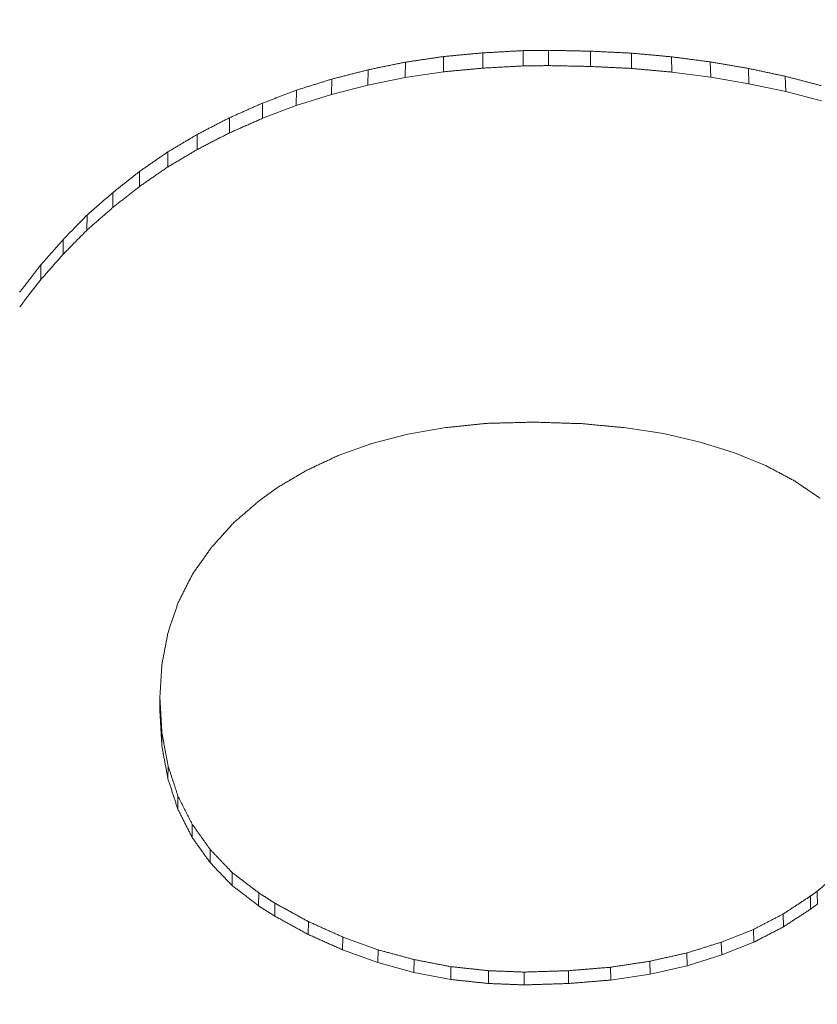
# Model space of a CAD drawing. Header units: millimetres. Extents: x 504 to 605, y 222 to 305.
# Tile 33 of 70: x 552.902 to 553.574, y 263.706 to 264.535. Entities that reach past the tile are written whole.
import ezdxf

# ---------------------------------------------------------------- set-up
doc = ezdxf.new("R2010")
doc.units = ezdxf.units.MM
doc.header["$LTSCALE"] = 0.03
doc.layers.get('0').update_dxf_attribs({"lineweight": 15})
doc.layers.add('1', color=7, linetype='Continuous', true_color=0xffffff)
doc.styles.get("Standard").update_dxf_attribs({"font": 'simsun.ttc', "width": 0.85})
doc.dimstyles.new('ISO-25', dxfattribs={"dimtxt": 2.5, "dimasz": 2, "dimexe": 1.3, "dimexo": 0.625, "dimtad": 1, "dimzin": 9, "dimdsep": 46, "dimtxsty": 'Standard', "dimblk": 'OPEN30', "dimcen": 2, "dimazin": 2, "dimtfac": 0.6, "dimtmove": 0, "dimatfit": 0, "dimldrblk": 'OPEN30', "dimfxl": 1, "dimtolj": 1, "dimarcsym": 0})

# ---------------------------------------------------------------- blocks, each defined once
blk = doc.blocks.new('_Open30')
at = {"color": 0, "linetype": 'ByBlock', "lineweight": -2}
for p, q in [((-1, 0.26795), (0, 0)), ((0, 0), (-1, -0.26795)), ((0, 0), (-1, 0))]:
    blk.add_line(p, q, dxfattribs=at)
blk = doc.blocks.new('*D7')
at = {"color": 0, "lineweight": -2}
for p, q in [((516.83924, 260.29599), (516.83924, 302.80541)), ((573.82796, 277.51337), (573.82796, 302.80541)), ((518.83924, 301.50541), (571.82796, 301.50541))]:
    blk.add_line(p, q, dxfattribs=at)
at = {"layer": 'Defpoints', "color": 0}
for p in [(573.82796, 301.50541), (573.82796, 276.88837), (516.83924, 259.67099)]:
    blk.add_point(p, dxfattribs=at)
at = {"color": 0, "lineweight": -2, "xscale": 2, "yscale": 2, "zscale": 2, "rotation": 180}
blk.add_blockref('_Open30', (516.83924, 301.50541), dxfattribs=at)
at = {"color": 0, "lineweight": -2, "xscale": 2, "yscale": 2, "zscale": 2}
blk.add_blockref('_Open30', (573.82796, 301.50541), dxfattribs=at)
at = {"color": 0, "insert": (545.32061, 303.38041), "char_height": 2.5, "attachment_point": 5}
blk.add_mtext('\\A1;56.99', dxfattribs=at)
blk = doc.blocks.new('A$C4323a73e')
at = {"layer": '1', "color": 7, "linetype": 'Continuous', "lineweight": 18}
for p, q in [((36.45517, 4.83599), (36.45517, 4.82312)), ((36.48924, 4.83789), (36.48924, 4.82502)), ((36.51056, 4.83813), (36.51056, 4.82526)), ((36.54585, 4.83741), (36.54585, 4.82455)), ((36.5804, 4.83575), (36.5804, 4.82289)), ((36.38999, 4.82815), (36.38977, 4.81526)), ((36.42209, 4.8329), (36.42209, 4.82004)), ((36.61422, 4.83266), (36.6145, 4.81978)), ((36.64681, 4.82838), (36.64718, 4.81549)), ((36.35862, 4.82173), (36.35829, 4.80882)), ((36.38977, 4.81526), (36.42209, 4.82004)), ((36.61422, 4.81982), (36.64718, 4.81549)), ((36.67891, 4.82292), (36.67932, 4.81002)), ((36.32799, 4.81388), (36.32762, 4.80096)), ((36.35829, 4.80882), (36.38977, 4.81526)), ((36.64718, 4.81549), (36.67932, 4.81002)), ((36.67932, 4.81002), (36.71048, 4.80335)), ((36.71003, 4.81626), (36.71048, 4.80335)), ((36.29834, 4.80461), (36.29798, 4.79169)), ((36.29798, 4.79169), (36.32762, 4.80096)), ((36.32762, 4.80096), (36.35829, 4.80882)), ((36.71048, 4.80335), (36.7406, 4.79551)), ((36.26968, 4.7809), (36.29798, 4.79169)), ((36.1219, 4.69944), (36.12156, 4.68659)), ((36.39212, 4.51494), (36.42405, 4.52039)), ((36.49414, 4.52492), (36.50076, 4.52492)), ((36.57403, 4.52041), (36.60736, 4.51541)), ((36.36177, 4.50709), (36.39212, 4.51494)), ((36.60736, 4.51541), (36.63818, 4.50828)), ((36.33339, 4.49687), (36.36177, 4.50709)), ((36.63818, 4.50828), (36.66709, 4.49923)), ((36.66709, 4.49923), (36.69333, 4.48851)), ((36.26791, 4.45966), (36.28221, 4.46997)), ((36.18316, 4.29327), (36.18316, 4.28185)), ((36.18488, 4.26333), (36.18487, 4.2521)), ((36.19003, 4.23578), (36.19, 4.22468)), ((36.19836, 4.21014), (36.1983, 4.19912)), ((36.21036, 4.18641), (36.21027, 4.17547)), ((36.22556, 4.16507), (36.22542, 4.15419)), ((36.24418, 4.14564), (36.24402, 4.13478)), ((36.26648, 4.12861), (36.2663, 4.11777)), ((36.73135, 4.12597), (36.73135, 4.11499)), ((36.2663, 4.11777), (36.27996, 4.10901)), ((36.70832, 4.11085), (36.70861, 4.10007)), ((36.30839, 4.10437), (36.30804, 4.09364)), ((36.68332, 4.09789), (36.6836, 4.0871)), ((36.3373, 4.09141), (36.33696, 4.08068)), ((36.33696, 4.08068), (36.36673, 4.06984)), ((36.36695, 4.08061), (36.36673, 4.06984)), ((36.65612, 4.08709), (36.65646, 4.07632)), ((36.65646, 4.07632), (36.6836, 4.0871)), ((36.39734, 4.07245), (36.39713, 4.06167)), ((36.62696, 4.07797), (36.62723, 4.06718)), ((36.62723, 4.06718), (36.65646, 4.07632)), ((36.36673, 4.06984), (36.39713, 4.06167)), ((36.42822, 4.06644), (36.42822, 4.05563)), ((36.46008, 4.06308), (36.46008, 4.05227)), ((36.52747, 4.06308), (36.52747, 4.05227)), ((36.56275, 4.06596), (36.56294, 4.05516)), ((36.59584, 4.07101), (36.5961, 4.06022)), ((36.5961, 4.06022), (36.62723, 4.06718)), ((36.39713, 4.06167), (36.42822, 4.05563)), ((36.48997, 4.06188), (36.48997, 4.05108)), ((36.56276, 4.05513), (36.5961, 4.06022))]:
    blk.add_line(p, q, dxfattribs=at)
for points, degree in [([(36.45517, 4.83599), (36.45459, 4.83593), (36.45343, 4.83583), (36.45169, 4.83566), (36.44995, 4.8355), (36.44821, 4.83534), (36.44647, 4.83518), (36.44473, 4.83501), (36.44299, 4.83485), (36.44125, 4.83469), (36.4395, 4.83453), (36.43776, 4.83436), (36.43602, 4.8342), (36.43428, 4.83404), (36.43254, 4.83387), (36.4308, 4.83371), (36.42906, 4.83355), (36.42732, 4.83339), (36.42557, 4.83322), (36.42383, 4.83306), (36.42267, 4.83295), (36.42209, 4.8329)], 3), ([(36.48924, 4.83789), (36.48864, 4.83786), (36.48744, 4.83779), (36.48565, 4.83769), (36.48386, 4.83759), (36.48207, 4.83749), (36.48027, 4.83739), (36.47848, 4.83729), (36.47669, 4.83719), (36.4749, 4.83709), (36.4731, 4.83699), (36.47131, 4.83689), (36.46952, 4.83679), (36.46772, 4.83669), (36.46593, 4.83659), (36.46414, 4.83649), (36.46235, 4.83639), (36.46055, 4.83629), (36.45876, 4.83619), (36.45697, 4.83609), (36.45577, 4.83602), (36.45517, 4.83599)], 3), ([(36.51056, 4.83813), (36.51018, 4.83812), (36.50944, 4.83811), (36.50831, 4.8381), (36.50719, 4.83809), (36.50607, 4.83808), (36.50495, 4.83806), (36.50382, 4.83805), (36.5027, 4.83804), (36.50158, 4.83803), (36.50046, 4.83801), (36.49934, 4.838), (36.49821, 4.83799), (36.49709, 4.83798), (36.49597, 4.83796), (36.49485, 4.83795), (36.49373, 4.83794), (36.4926, 4.83793), (36.49148, 4.83791), (36.49036, 4.8379), (36.48961, 4.83789), (36.48924, 4.83789)], 3), ([(36.54585, 4.83741), (36.54523, 4.83743), (36.54399, 4.83745), (36.54213, 4.83749), (36.54027, 4.83753), (36.53842, 4.83756), (36.53656, 4.8376), (36.5347, 4.83764), (36.53284, 4.83768), (36.53099, 4.83771), (36.52913, 4.83775), (36.52727, 4.83779), (36.52542, 4.83783), (36.52356, 4.83786), (36.5217, 4.8379), (36.51984, 4.83794), (36.51799, 4.83798), (36.51613, 4.83801), (36.51427, 4.83805), (36.51241, 4.83809), (36.51118, 4.83811), (36.51056, 4.83813)], 3), ([(36.5804, 4.83575), (36.57979, 4.83578), (36.57858, 4.83584), (36.57676, 4.83593), (36.57494, 4.83601), (36.57312, 4.8361), (36.57131, 4.83619), (36.56949, 4.83628), (36.56767, 4.83636), (36.56585, 4.83645), (36.56403, 4.83654), (36.56221, 4.83663), (36.56039, 4.83671), (36.55858, 4.8368), (36.55676, 4.83689), (36.55494, 4.83698), (36.55312, 4.83706), (36.5513, 4.83715), (36.54948, 4.83724), (36.54766, 4.83733), (36.54645, 4.83739), (36.54585, 4.83741)], 3), ([(36.61422, 4.83266), (36.61362, 4.83272), (36.61244, 4.83282), (36.61066, 4.83299), (36.60888, 4.83315), (36.6071, 4.83331), (36.60532, 4.83347), (36.60354, 4.83364), (36.60176, 4.8338), (36.59998, 4.83396), (36.5982, 4.83412), (36.59642, 4.83429), (36.59464, 4.83445), (36.59286, 4.83461), (36.59108, 4.83478), (36.5893, 4.83494), (36.58752, 4.8351), (36.58574, 4.83526), (36.58396, 4.83543), (36.58218, 4.83559), (36.58099, 4.8357), (36.5804, 4.83575)], 3), ([(36.38999, 4.82815), (36.38944, 4.82803), (36.38834, 4.82781), (36.38669, 4.82747), (36.38504, 4.82713), (36.38339, 4.82679), (36.38174, 4.82646), (36.38008, 4.82612), (36.37843, 4.82578), (36.37678, 4.82544), (36.37513, 4.82511), (36.37348, 4.82477), (36.37183, 4.82443), (36.37018, 4.82409), (36.36853, 4.82375), (36.36688, 4.82342), (36.36523, 4.82308), (36.36358, 4.82274), (36.36192, 4.8224), (36.36027, 4.82207), (36.35917, 4.82184), (36.35862, 4.82173)], 3), ([(36.42209, 4.8329), (36.42153, 4.83282), (36.4204, 4.83265), (36.41871, 4.8324), (36.41702, 4.83215), (36.41533, 4.8319), (36.41364, 4.83165), (36.41195, 4.8314), (36.41027, 4.83115), (36.40858, 4.8309), (36.40689, 4.83065), (36.4052, 4.8304), (36.40351, 4.83015), (36.40182, 4.8299), (36.40013, 4.82965), (36.39844, 4.8294), (36.39675, 4.82915), (36.39506, 4.8289), (36.39337, 4.82865), (36.39168, 4.8284), (36.39055, 4.82823), (36.38999, 4.82815)], 3), ([(36.64681, 4.82838), (36.64624, 4.82846), (36.64509, 4.82861), (36.64338, 4.82883), (36.64166, 4.82906), (36.63995, 4.82928), (36.63823, 4.82951), (36.63652, 4.82973), (36.6348, 4.82996), (36.63308, 4.83018), (36.63137, 4.83041), (36.62965, 4.83063), (36.62794, 4.83086), (36.62622, 4.83109), (36.62451, 4.83131), (36.62279, 4.83154), (36.62108, 4.83176), (36.61936, 4.83199), (36.61765, 4.83221), (36.61593, 4.83244), (36.61479, 4.83259), (36.61422, 4.83266)], 3), ([(36.67891, 4.82292), (36.67835, 4.82301), (36.67722, 4.8232), (36.67553, 4.82349), (36.67384, 4.82378), (36.67215, 4.82407), (36.67046, 4.82436), (36.66877, 4.82464), (36.66708, 4.82493), (36.66539, 4.82522), (36.6637, 4.82551), (36.66201, 4.82579), (36.66032, 4.82608), (36.65863, 4.82637), (36.65695, 4.82666), (36.65526, 4.82694), (36.65357, 4.82723), (36.65188, 4.82752), (36.65019, 4.82781), (36.6485, 4.8281), (36.64737, 4.82829), (36.64681, 4.82838)], 3), ([(36.35862, 4.82173), (36.35809, 4.82159), (36.35701, 4.82132), (36.3554, 4.8209), (36.35379, 4.82049), (36.35217, 4.82008), (36.35056, 4.81966), (36.34895, 4.81925), (36.34734, 4.81884), (36.34573, 4.81843), (36.34411, 4.81801), (36.3425, 4.8176), (36.34089, 4.81719), (36.33928, 4.81677), (36.33766, 4.81636), (36.33605, 4.81595), (36.33444, 4.81553), (36.33283, 4.81512), (36.33122, 4.81471), (36.3296, 4.8143), (36.32853, 4.81402), (36.32799, 4.81388)], 3), ([(36.42209, 4.82004), (36.42267, 4.8201), (36.42383, 4.82021), (36.42557, 4.82037), (36.42732, 4.82053), (36.42906, 4.82069), (36.4308, 4.82085), (36.43254, 4.82102), (36.43428, 4.82118), (36.43602, 4.82134), (36.43776, 4.8215), (36.4395, 4.82166), (36.44125, 4.82183), (36.44299, 4.82199), (36.44473, 4.82215), (36.44647, 4.82231), (36.44821, 4.82248), (36.44995, 4.82264), (36.45169, 4.8228), (36.45343, 4.82296), (36.45459, 4.82307), (36.45517, 4.82312)], 3), ([(36.45517, 4.82312), (36.45577, 4.82316), (36.45697, 4.82322), (36.45876, 4.82332), (36.46055, 4.82342), (36.46235, 4.82352), (36.46414, 4.82362), (36.46593, 4.82372), (36.46772, 4.82382), (36.46952, 4.82392), (36.47131, 4.82402), (36.4731, 4.82412), (36.4749, 4.82422), (36.47669, 4.82432), (36.47848, 4.82442), (36.48027, 4.82452), (36.48207, 4.82462), (36.48386, 4.82472), (36.48565, 4.82482), (36.48744, 4.82492), (36.48864, 4.82499), (36.48924, 4.82502)], 3), ([(36.48924, 4.82502), (36.48961, 4.82502), (36.49036, 4.82503), (36.49148, 4.82505), (36.4926, 4.82506), (36.49373, 4.82507), (36.49485, 4.82508), (36.49597, 4.8251), (36.49709, 4.82511), (36.49821, 4.82512), (36.49934, 4.82513), (36.50046, 4.82515), (36.50158, 4.82516), (36.5027, 4.82517), (36.50382, 4.82518), (36.50495, 4.82519), (36.50607, 4.82521), (36.50719, 4.82522), (36.50831, 4.82523), (36.50944, 4.82524), (36.51018, 4.82525), (36.51056, 4.82526)], 3), ([(36.51056, 4.82526), (36.51118, 4.82524), (36.51241, 4.82522), (36.51427, 4.82518), (36.51613, 4.82515), (36.51799, 4.82511), (36.51984, 4.82507), (36.5217, 4.82503), (36.52356, 4.825), (36.52542, 4.82496), (36.52727, 4.82492), (36.52913, 4.82488), (36.53099, 4.82485), (36.53284, 4.82481), (36.5347, 4.82477), (36.53656, 4.82473), (36.53842, 4.8247), (36.54027, 4.82466), (36.54213, 4.82462), (36.54399, 4.82458), (36.54523, 4.82456), (36.54585, 4.82455)], 3), ([(36.54585, 4.82455), (36.54645, 4.82452), (36.54766, 4.82446), (36.54948, 4.82437), (36.5513, 4.82428), (36.55312, 4.8242), (36.55494, 4.82411), (36.55676, 4.82402), (36.55858, 4.82394), (36.56039, 4.82385), (36.56221, 4.82376), (36.56403, 4.82367), (36.56585, 4.82359), (36.56767, 4.8235), (36.56949, 4.82341), (36.57131, 4.82332), (36.57312, 4.82324), (36.57494, 4.82315), (36.57676, 4.82306), (36.57858, 4.82297), (36.57979, 4.82292), (36.5804, 4.82289)], 3), ([(36.5804, 4.82289), (36.58099, 4.82283), (36.58218, 4.82273), (36.58396, 4.82256), (36.58574, 4.8224), (36.58752, 4.82224), (36.5893, 4.82208), (36.59108, 4.82191), (36.59286, 4.82175), (36.59464, 4.82159), (36.59642, 4.82143), (36.5982, 4.82127), (36.59998, 4.8211), (36.60176, 4.82094), (36.60354, 4.82078), (36.60532, 4.82062), (36.6071, 4.82045), (36.60888, 4.82029), (36.61066, 4.82013), (36.61244, 4.81997), (36.61362, 4.81986), (36.61422, 4.81981)], 3), ([(36.71003, 4.81626), (36.70949, 4.81638), (36.70839, 4.81661), (36.70676, 4.81696), (36.70512, 4.81731), (36.70348, 4.81766), (36.70184, 4.81801), (36.7002, 4.81836), (36.69857, 4.81871), (36.69693, 4.81906), (36.69529, 4.81941), (36.69365, 4.81976), (36.69201, 4.82011), (36.69038, 4.82046), (36.68874, 4.82081), (36.6871, 4.82117), (36.68546, 4.82152), (36.68382, 4.82187), (36.68219, 4.82222), (36.68055, 4.82257), (36.67946, 4.8228), (36.67891, 4.82292)], 3), ([(36.32799, 4.81388), (36.32747, 4.81372), (36.32643, 4.8134), (36.32487, 4.81291), (36.32331, 4.81242), (36.32175, 4.81193), (36.32019, 4.81144), (36.31863, 4.81096), (36.31707, 4.81047), (36.31551, 4.80998), (36.31395, 4.80949), (36.31239, 4.809), (36.31082, 4.80852), (36.30926, 4.80803), (36.3077, 4.80754), (36.30614, 4.80705), (36.30458, 4.80656), (36.30302, 4.80608), (36.30146, 4.80559), (36.2999, 4.8051), (36.29886, 4.80477), (36.29834, 4.80461)], 3), ([(36.74017, 4.80842), (36.73964, 4.80855), (36.73859, 4.80883), (36.737, 4.80924), (36.73541, 4.80965), (36.73383, 4.81007), (36.73224, 4.81048), (36.73066, 4.81089), (36.72907, 4.81131), (36.72748, 4.81172), (36.7259, 4.81213), (36.72431, 4.81254), (36.72272, 4.81296), (36.72114, 4.81337), (36.71955, 4.81378), (36.71796, 4.8142), (36.71638, 4.81461), (36.71479, 4.81502), (36.7132, 4.81543), (36.71162, 4.81585), (36.71056, 4.81612), (36.71003, 4.81626)], 3), ([(36.29834, 4.80461), (36.29784, 4.80442), (36.29683, 4.80404), (36.29532, 4.80346), (36.29381, 4.80288), (36.2923, 4.80231), (36.29079, 4.80173), (36.28929, 4.80116), (36.28778, 4.80058), (36.28627, 4.80001), (36.28476, 4.79943), (36.28325, 4.79885), (36.28174, 4.79828), (36.28023, 4.7977), (36.27872, 4.79713), (36.27721, 4.79655), (36.2757, 4.79598), (36.2742, 4.7954), (36.27269, 4.79482), (36.27118, 4.79425), (36.27017, 4.79387), (36.26967, 4.79367)], 3), ([(36.26967, 4.79367), (36.26918, 4.79346), (36.2682, 4.79302), (36.26673, 4.79237), (36.26526, 4.79172), (36.26379, 4.79107), (36.26232, 4.79042), (36.26085, 4.78977), (36.25938, 4.78912), (36.25791, 4.78847), (36.25644, 4.78782), (36.25496, 4.78716), (36.25349, 4.78651), (36.25202, 4.78586), (36.25055, 4.78521), (36.24908, 4.78456), (36.24761, 4.78391), (36.24614, 4.78326), (36.24467, 4.78261), (36.2432, 4.78196), (36.24222, 4.78152), (36.24173, 4.78131)], 3), ([(36.26967, 4.79367), (36.26968, 4.7809)], 1), ([(36.24173, 4.78131), (36.24125, 4.78106), (36.2403, 4.78057), (36.23887, 4.77983), (36.23744, 4.77909), (36.23601, 4.77835), (36.23457, 4.77761), (36.23314, 4.77688), (36.23171, 4.77614), (36.23028, 4.7754), (36.22885, 4.77466), (36.22742, 4.77392), (36.22598, 4.77318), (36.22455, 4.77244), (36.22312, 4.7717), (36.22169, 4.77097), (36.22026, 4.77023), (36.21883, 4.76949), (36.21739, 4.76875), (36.21596, 4.76801), (36.21501, 4.76752), (36.21453, 4.76727)], 3), ([(36.24173, 4.78131), (36.24174, 4.76856)], 1), ([(36.21453, 4.76727), (36.2141, 4.76701), (36.21323, 4.7665), (36.21193, 4.76572), (36.21062, 4.76494), (36.20932, 4.76417), (36.20802, 4.76339), (36.20671, 4.76261), (36.20541, 4.76184), (36.20411, 4.76106), (36.20281, 4.76029), (36.2015, 4.75951), (36.2002, 4.75873), (36.1989, 4.75796), (36.1976, 4.75718), (36.19629, 4.7564), (36.19499, 4.75563), (36.19369, 4.75485), (36.19239, 4.75407), (36.19108, 4.7533), (36.19021, 4.75278), (36.18978, 4.75252)], 3), ([(36.21453, 4.76727), (36.21455, 4.75456)], 1), ([(36.18978, 4.75252), (36.18936, 4.75223), (36.18853, 4.75166), (36.18728, 4.75079), (36.18603, 4.74993), (36.18478, 4.74907), (36.18352, 4.7482), (36.18227, 4.74734), (36.18102, 4.74647), (36.17977, 4.74561), (36.17852, 4.74474), (36.17727, 4.74388), (36.17602, 4.74302), (36.17477, 4.74215), (36.17352, 4.74129), (36.17227, 4.74042), (36.17101, 4.73956), (36.16976, 4.7387), (36.16851, 4.73783), (36.16726, 4.73697), (36.16643, 4.73639), (36.16601, 4.7361)], 3), ([(36.18978, 4.75252), (36.1898, 4.73985)], 1), ([(36.16601, 4.7361), (36.16561, 4.73579), (36.16482, 4.73516), (36.16364, 4.73422), (36.16245, 4.73328), (36.16126, 4.73234), (36.16008, 4.7314), (36.15889, 4.73047), (36.1577, 4.72953), (36.15652, 4.72859), (36.15533, 4.72765), (36.15414, 4.72671), (36.15296, 4.72577), (36.15177, 4.72483), (36.15058, 4.72389), (36.1494, 4.72295), (36.14821, 4.72201), (36.14702, 4.72107), (36.14584, 4.72013), (36.14465, 4.71919), (36.14386, 4.71856), (36.14346, 4.71825)], 3), ([(36.16601, 4.7361), (36.16603, 4.72347)], 1), ([(36.14346, 4.71825), (36.14309, 4.71792), (36.14233, 4.71726), (36.14119, 4.71627), (36.14006, 4.71528), (36.13892, 4.71429), (36.13779, 4.7133), (36.13665, 4.71231), (36.13552, 4.71132), (36.13438, 4.71033), (36.13325, 4.70934), (36.13211, 4.70835), (36.13098, 4.70736), (36.12984, 4.70637), (36.12871, 4.70538), (36.12757, 4.70439), (36.12644, 4.7034), (36.1253, 4.70241), (36.12417, 4.70142), (36.12303, 4.70043), (36.12228, 4.69977), (36.1219, 4.69944)], 3), ([(36.14346, 4.71825), (36.14349, 4.70567)], 1), ([(36.1219, 4.69944), (36.12155, 4.69908), (36.12084, 4.69836), (36.11978, 4.69729), (36.11873, 4.69621), (36.11767, 4.69513), (36.11661, 4.69405), (36.11555, 4.69297), (36.1145, 4.6919), (36.11344, 4.69082), (36.11238, 4.68974), (36.11132, 4.68866), (36.11027, 4.68758), (36.10921, 4.68651), (36.10815, 4.68543), (36.10709, 4.68435), (36.10604, 4.68327), (36.10498, 4.68219), (36.10392, 4.68112), (36.10286, 4.68004), (36.10216, 4.67932), (36.10181, 4.67896)], 3), ([(36.10181, 4.67896), (36.10147, 4.67858), (36.10081, 4.67783), (36.09982, 4.6767), (36.09883, 4.67557), (36.09783, 4.67445), (36.09684, 4.67332), (36.09585, 4.67219), (36.09485, 4.67106), (36.09386, 4.66993), (36.09287, 4.6688), (36.09187, 4.66768), (36.09088, 4.66655), (36.08989, 4.66542), (36.08889, 4.66429), (36.0879, 4.66316), (36.08691, 4.66203), (36.08592, 4.66091), (36.08492, 4.65978), (36.08393, 4.65865), (36.08327, 4.6579), (36.08294, 4.65752)], 3), ([(36.10181, 4.67896), (36.10183, 4.66649)], 1), ([(36.08294, 4.65752), (36.08262, 4.65711), (36.08199, 4.6563), (36.08105, 4.65509), (36.08011, 4.65387), (36.07917, 4.65265), (36.07823, 4.65144), (36.07729, 4.65022), (36.07635, 4.649), (36.0754, 4.64779), (36.07446, 4.64657), (36.07352, 4.64535), (36.07258, 4.64414), (36.07164, 4.64292), (36.0707, 4.6417), (36.06975, 4.64049), (36.06881, 4.63927), (36.06787, 4.63805), (36.06693, 4.63684), (36.06599, 4.63562), (36.06536, 4.63481), (36.06505, 4.6344)], 3), ([(36.08294, 4.65752), (36.08297, 4.64511)], 1), ([(36.42405, 4.52039), (36.42465, 4.52045), (36.42585, 4.52058), (36.42764, 4.52077), (36.42943, 4.52095), (36.43122, 4.52114), (36.43302, 4.52133), (36.43481, 4.52152), (36.4366, 4.52171), (36.43839, 4.5219), (36.44019, 4.52208), (36.44198, 4.52227), (36.44377, 4.52246), (36.44557, 4.52265), (36.44736, 4.52284), (36.44915, 4.52303), (36.45094, 4.52322), (36.45274, 4.5234), (36.45453, 4.52359), (36.45632, 4.52378), (36.45752, 4.52391), (36.45812, 4.52397)], 3), ([(36.45812, 4.52397), (36.45875, 4.52399), (36.46001, 4.52402), (36.46191, 4.52407), (36.4638, 4.52412), (36.4657, 4.52417), (36.4676, 4.52422), (36.46949, 4.52427), (36.47139, 4.52432), (36.47328, 4.52437), (36.47518, 4.52442), (36.47707, 4.52447), (36.47897, 4.52452), (36.48087, 4.52457), (36.48276, 4.52462), (36.48466, 4.52467), (36.48655, 4.52472), (36.48845, 4.52477), (36.49035, 4.52482), (36.49224, 4.52487), (36.49351, 4.52491), (36.49414, 4.52492)], 3), ([(36.50076, 4.52492), (36.50142, 4.5249), (36.50275, 4.52486), (36.50475, 4.5248), (36.50675, 4.52474), (36.50875, 4.52467), (36.51075, 4.52461), (36.51275, 4.52455), (36.51475, 4.52448), (36.51675, 4.52442), (36.51875, 4.52436), (36.52075, 4.5243), (36.52275, 4.52423), (36.52474, 4.52417), (36.52674, 4.52411), (36.52874, 4.52404), (36.53074, 4.52398), (36.53274, 4.52392), (36.53474, 4.52386), (36.53674, 4.52379), (36.53807, 4.52375), (36.53874, 4.52373)], 3), ([(36.18316, 4.29327), (36.18319, 4.29376), (36.18325, 4.29473), (36.18334, 4.29619), (36.18343, 4.29765), (36.18352, 4.29911), (36.18362, 4.30058), (36.18371, 4.30204), (36.1838, 4.3035), (36.18389, 4.30496), (36.18398, 4.30642), (36.18407, 4.30788), (36.18416, 4.30935), (36.18425, 4.31081), (36.18434, 4.31227), (36.18443, 4.31373), (36.18452, 4.31519), (36.18461, 4.31665), (36.1847, 4.31811), (36.18479, 4.31958), (36.18485, 4.32055), (36.18488, 4.32104)], 3), ([(36.18488, 4.26333), (36.18485, 4.26386), (36.18479, 4.26491), (36.1847, 4.26649), (36.18461, 4.26806), (36.18452, 4.26964), (36.18443, 4.27121), (36.18434, 4.27279), (36.18425, 4.27436), (36.18416, 4.27594), (36.18407, 4.27751), (36.18398, 4.27909), (36.18389, 4.28067), (36.1838, 4.28224), (36.18371, 4.28382), (36.18362, 4.28539), (36.18352, 4.28697), (36.18343, 4.28854), (36.18334, 4.29012), (36.18325, 4.29169), (36.18319, 4.29274), (36.18316, 4.29327)], 3), ([(36.19003, 4.23578), (36.18993, 4.23627), (36.18975, 4.23723), (36.18948, 4.23868), (36.18921, 4.24013), (36.18894, 4.24158), (36.18867, 4.24303), (36.1884, 4.24448), (36.18813, 4.24593), (36.18786, 4.24738), (36.18759, 4.24883), (36.18732, 4.25028), (36.18705, 4.25173), (36.18678, 4.25318), (36.1865, 4.25463), (36.18623, 4.25608), (36.18596, 4.25753), (36.18569, 4.25898), (36.18542, 4.26043), (36.18515, 4.26188), (36.18497, 4.26285), (36.18488, 4.26333)], 3), ([(36.19836, 4.21014), (36.19821, 4.21059), (36.19792, 4.21149), (36.19748, 4.21284), (36.19704, 4.21419), (36.1966, 4.21554), (36.19616, 4.21689), (36.19573, 4.21824), (36.19529, 4.21959), (36.19485, 4.22094), (36.19441, 4.22229), (36.19397, 4.22364), (36.19353, 4.22499), (36.19309, 4.22634), (36.19266, 4.22769), (36.19222, 4.22904), (36.19178, 4.23039), (36.19134, 4.23174), (36.1909, 4.23308), (36.19046, 4.23443), (36.19017, 4.23533), (36.19003, 4.23578)], 3), ([(36.21036, 4.18641), (36.21015, 4.18683), (36.20973, 4.18766), (36.2091, 4.18891), (36.20847, 4.19016), (36.20784, 4.19141), (36.2072, 4.19266), (36.20657, 4.1939), (36.20594, 4.19515), (36.20531, 4.1964), (36.20468, 4.19765), (36.20404, 4.1989), (36.20341, 4.20015), (36.20278, 4.2014), (36.20215, 4.20265), (36.20152, 4.2039), (36.20089, 4.20515), (36.20025, 4.2064), (36.19962, 4.20764), (36.19899, 4.20889), (36.19857, 4.20973), (36.19836, 4.21014)], 3), ([(36.22556, 4.16507), (36.22529, 4.16544), (36.22476, 4.16619), (36.22396, 4.16732), (36.22316, 4.16844), (36.22236, 4.16956), (36.22156, 4.17069), (36.22076, 4.17181), (36.21996, 4.17293), (36.21916, 4.17406), (36.21836, 4.17518), (36.21756, 4.1763), (36.21676, 4.17742), (36.21596, 4.17855), (36.21516, 4.17967), (36.21436, 4.18079), (36.21356, 4.18192), (36.21276, 4.18304), (36.21196, 4.18416), (36.21116, 4.18529), (36.21063, 4.18604), (36.21036, 4.18641)], 3), ([(36.24418, 4.14564), (36.24386, 4.14598), (36.2432, 4.14666), (36.24222, 4.14769), (36.24124, 4.14871), (36.24026, 4.14973), (36.23928, 4.15075), (36.2383, 4.15178), (36.23732, 4.1528), (36.23634, 4.15382), (36.23536, 4.15484), (36.23438, 4.15587), (36.2334, 4.15689), (36.23242, 4.15791), (36.23144, 4.15893), (36.23046, 4.15996), (36.22948, 4.16098), (36.2285, 4.162), (36.22752, 4.16302), (36.22654, 4.16405), (36.22588, 4.16473), (36.22556, 4.16507)], 3), ([(36.76027, 4.14972), (36.75986, 4.14937), (36.75904, 4.14868), (36.75782, 4.14765), (36.75659, 4.14661), (36.75537, 4.14558), (36.75414, 4.14454), (36.75292, 4.14351), (36.75169, 4.14247), (36.75047, 4.14144), (36.74924, 4.1404), (36.74802, 4.13937), (36.74679, 4.13833), (36.74556, 4.1373), (36.74434, 4.13626), (36.74311, 4.13523), (36.74189, 4.13419), (36.74066, 4.13315), (36.73944, 4.13212), (36.73821, 4.13108), (36.7374, 4.13039), (36.73699, 4.13005)], 3), ([(36.26648, 4.12861), (36.26609, 4.12891), (36.26531, 4.12951), (36.26414, 4.1304), (36.26296, 4.1313), (36.26179, 4.13219), (36.26061, 4.13309), (36.25944, 4.13399), (36.25827, 4.13488), (36.25709, 4.13578), (36.25592, 4.13668), (36.25475, 4.13757), (36.25357, 4.13847), (36.2524, 4.13937), (36.25122, 4.14026), (36.25005, 4.14116), (36.24888, 4.14206), (36.2477, 4.14295), (36.24653, 4.14385), (36.24536, 4.14475), (36.24457, 4.14534), (36.24418, 4.14564)], 3), ([(36.73699, 4.13005), (36.73689, 4.12998), (36.73669, 4.12983), (36.73639, 4.12962), (36.7361, 4.1294), (36.7358, 4.12919), (36.7355, 4.12897), (36.73521, 4.12876), (36.73491, 4.12855), (36.73461, 4.12833), (36.73432, 4.12812), (36.73402, 4.1279), (36.73372, 4.12769), (36.73343, 4.12747), (36.73313, 4.12726), (36.73284, 4.12704), (36.73254, 4.12683), (36.73224, 4.12661), (36.73195, 4.1264), (36.73165, 4.12618), (36.73145, 4.12604), (36.73135, 4.12597)], 3), ([(36.73699, 4.13005), (36.73701, 4.11903)], 1), ([(36.27996, 4.11997), (36.27972, 4.12012), (36.27925, 4.12043), (36.27854, 4.12088), (36.27783, 4.12133), (36.27712, 4.12179), (36.27641, 4.12224), (36.2757, 4.1227), (36.27499, 4.12315), (36.27429, 4.12361), (36.27358, 4.12406), (36.27287, 4.12452), (36.27216, 4.12497), (36.27145, 4.12543), (36.27074, 4.12588), (36.27003, 4.12634), (36.26932, 4.12679), (36.26861, 4.12724), (36.2679, 4.1277), (36.26719, 4.12815), (36.26672, 4.12846), (36.26648, 4.12861)], 3), ([(36.73135, 4.12597), (36.73095, 4.1257), (36.73014, 4.12517), (36.72893, 4.12438), (36.72771, 4.12358), (36.7265, 4.12279), (36.72529, 4.12199), (36.72408, 4.1212), (36.72287, 4.1204), (36.72165, 4.1196), (36.72044, 4.11881), (36.71923, 4.11801), (36.71802, 4.11722), (36.7168, 4.11642), (36.71559, 4.11563), (36.71438, 4.11483), (36.71317, 4.11403), (36.71195, 4.11324), (36.71074, 4.11244), (36.70953, 4.11165), (36.70872, 4.11112), (36.70832, 4.11085)], 3), ([(36.27996, 4.11997), (36.27998, 4.10904)], 1), ([(36.30839, 4.10437), (36.30789, 4.10465), (36.30689, 4.10519), (36.30539, 4.10601), (36.3039, 4.10684), (36.3024, 4.10766), (36.30091, 4.10848), (36.29941, 4.1093), (36.29791, 4.11012), (36.29642, 4.11094), (36.29492, 4.11176), (36.29343, 4.11258), (36.29193, 4.1134), (36.29043, 4.11422), (36.28894, 4.11505), (36.28744, 4.11587), (36.28594, 4.11669), (36.28445, 4.11751), (36.28295, 4.11833), (36.28146, 4.11915), (36.28046, 4.1197), (36.27996, 4.11997)], 3), ([(36.73135, 4.11499), (36.73145, 4.11506), (36.73165, 4.11521), (36.73195, 4.11542), (36.73224, 4.11564), (36.73254, 4.11585), (36.73284, 4.11606), (36.73313, 4.11628), (36.73343, 4.11649), (36.73372, 4.11671), (36.73402, 4.11692), (36.73432, 4.11713), (36.73461, 4.11735), (36.73491, 4.11756), (36.73521, 4.11778), (36.7355, 4.11799), (36.7358, 4.1182), (36.7361, 4.11842), (36.73639, 4.11863), (36.73669, 4.11885), (36.73689, 4.11899), (36.73699, 4.11906)], 3), ([(36.70832, 4.11085), (36.70788, 4.11062), (36.707, 4.11017), (36.70569, 4.10949), (36.70437, 4.10881), (36.70305, 4.10812), (36.70174, 4.10744), (36.70042, 4.10676), (36.69911, 4.10608), (36.69779, 4.1054), (36.69648, 4.10471), (36.69516, 4.10403), (36.69385, 4.10335), (36.69253, 4.10267), (36.69121, 4.10199), (36.6899, 4.1013), (36.68858, 4.10062), (36.68727, 4.09994), (36.68595, 4.09926), (36.68464, 4.09857), (36.68376, 4.09812), (36.68332, 4.09789)], 3), ([(36.3373, 4.09141), (36.3368, 4.09164), (36.33578, 4.09209), (36.33426, 4.09278), (36.33274, 4.09346), (36.33122, 4.09414), (36.32969, 4.09482), (36.32817, 4.0955), (36.32665, 4.09619), (36.32513, 4.09687), (36.32361, 4.09755), (36.32208, 4.09823), (36.32056, 4.09892), (36.31904, 4.0996), (36.31752, 4.10028), (36.316, 4.10096), (36.31447, 4.10164), (36.31295, 4.10233), (36.31143, 4.10301), (36.30991, 4.10369), (36.30889, 4.10415), (36.30839, 4.10437)], 3), ([(36.68332, 4.09789), (36.68284, 4.0977), (36.68189, 4.09732), (36.68046, 4.09676), (36.67903, 4.09619), (36.67759, 4.09562), (36.67616, 4.09505), (36.67473, 4.09448), (36.6733, 4.09391), (36.67187, 4.09334), (36.67044, 4.09278), (36.669, 4.09221), (36.66757, 4.09164), (36.66614, 4.09107), (36.66471, 4.0905), (36.66328, 4.08993), (36.66185, 4.08937), (36.66041, 4.0888), (36.65898, 4.08823), (36.65755, 4.08766), (36.6566, 4.08728), (36.65612, 4.08709)], 3), ([(36.36695, 4.08061), (36.36643, 4.0808), (36.36539, 4.08118), (36.36383, 4.08175), (36.36227, 4.08232), (36.36071, 4.08288), (36.35915, 4.08345), (36.35759, 4.08402), (36.35603, 4.08459), (36.35447, 4.08516), (36.35291, 4.08573), (36.35135, 4.0863), (36.34979, 4.08686), (36.34823, 4.08743), (36.34667, 4.088), (36.34511, 4.08857), (36.34355, 4.08914), (36.34199, 4.08971), (36.34042, 4.09027), (36.33886, 4.09084), (36.33782, 4.09122), (36.3373, 4.09141)], 3), ([(36.39734, 4.07245), (36.39681, 4.07259), (36.39574, 4.07288), (36.39414, 4.07331), (36.39254, 4.07374), (36.39094, 4.07417), (36.38935, 4.07459), (36.38775, 4.07502), (36.38615, 4.07545), (36.38455, 4.07588), (36.38295, 4.07631), (36.38135, 4.07674), (36.37975, 4.07717), (36.37815, 4.0776), (36.37655, 4.07803), (36.37495, 4.07846), (36.37335, 4.07889), (36.37175, 4.07932), (36.37015, 4.07975), (36.36855, 4.08018), (36.36749, 4.08047), (36.36695, 4.08061)], 3), ([(36.65612, 4.08709), (36.65561, 4.08693), (36.65459, 4.08661), (36.65305, 4.08613), (36.65152, 4.08565), (36.64998, 4.08517), (36.64845, 4.08469), (36.64691, 4.08421), (36.64538, 4.08373), (36.64384, 4.08325), (36.64231, 4.08277), (36.64077, 4.08229), (36.63924, 4.08181), (36.6377, 4.08133), (36.63617, 4.08085), (36.63463, 4.08037), (36.6331, 4.07989), (36.63156, 4.07941), (36.63003, 4.07893), (36.62849, 4.07845), (36.62747, 4.07813), (36.62696, 4.07797)], 3), ([(36.42822, 4.06644), (36.42768, 4.06655), (36.42659, 4.06676), (36.42497, 4.06708), (36.42334, 4.06739), (36.42172, 4.06771), (36.42009, 4.06802), (36.41847, 4.06834), (36.41684, 4.06866), (36.41522, 4.06897), (36.41359, 4.06929), (36.41197, 4.0696), (36.41034, 4.06992), (36.40872, 4.07024), (36.40709, 4.07055), (36.40547, 4.07087), (36.40384, 4.07118), (36.40222, 4.0715), (36.40059, 4.07181), (36.39897, 4.07213), (36.39788, 4.07234), (36.39734, 4.07245)], 3), ([(36.62696, 4.07797), (36.62641, 4.07785), (36.62532, 4.0776), (36.62368, 4.07724), (36.62204, 4.07687), (36.62041, 4.0765), (36.61877, 4.07614), (36.61713, 4.07577), (36.61549, 4.0754), (36.61385, 4.07504), (36.61222, 4.07467), (36.61058, 4.0743), (36.60894, 4.07394), (36.6073, 4.07357), (36.60566, 4.0732), (36.60403, 4.07284), (36.60239, 4.07247), (36.60075, 4.07211), (36.59911, 4.07174), (36.59747, 4.07137), (36.59638, 4.07113), (36.59584, 4.07101)], 3), ([(36.46008, 4.06308), (36.45952, 4.06314), (36.4584, 4.06326), (36.45672, 4.06344), (36.45505, 4.06361), (36.45337, 4.06379), (36.45169, 4.06397), (36.45002, 4.06414), (36.44834, 4.06432), (36.44666, 4.0645), (36.44499, 4.06468), (36.44331, 4.06485), (36.44163, 4.06503), (36.43996, 4.06521), (36.43828, 4.06538), (36.4366, 4.06556), (36.43493, 4.06574), (36.43325, 4.06591), (36.43157, 4.06609), (36.4299, 4.06627), (36.42878, 4.06639), (36.42822, 4.06644)], 3), ([(36.48997, 4.06188), (36.48945, 4.0619), (36.4884, 4.06195), (36.48683, 4.06201), (36.48525, 4.06207), (36.48368, 4.06213), (36.48211, 4.0622), (36.48053, 4.06226), (36.47896, 4.06232), (36.47738, 4.06239), (36.47581, 4.06245), (36.47424, 4.06251), (36.47266, 4.06258), (36.47109, 4.06264), (36.46952, 4.0627), (36.46794, 4.06277), (36.46637, 4.06283), (36.4648, 4.06289), (36.46322, 4.06296), (36.46165, 4.06302), (36.4606, 4.06306), (36.46008, 4.06308)], 3), ([(36.52747, 4.06308), (36.52681, 4.06306), (36.52549, 4.06302), (36.52352, 4.06296), (36.52155, 4.06289), (36.51957, 4.06283), (36.5176, 4.06277), (36.51563, 4.0627), (36.51365, 4.06264), (36.51168, 4.06258), (36.50971, 4.06251), (36.50773, 4.06245), (36.50576, 4.06239), (36.50379, 4.06232), (36.50181, 4.06226), (36.49984, 4.0622), (36.49787, 4.06213), (36.49589, 4.06207), (36.49392, 4.06201), (36.49195, 4.06195), (36.49063, 4.0619), (36.48997, 4.06188)], 3), ([(36.56275, 4.06596), (36.56213, 4.06591), (36.5609, 4.06581), (36.55904, 4.06566), (36.55718, 4.06551), (36.55532, 4.06536), (36.55347, 4.06521), (36.55161, 4.06505), (36.54975, 4.0649), (36.5479, 4.06475), (36.54604, 4.0646), (36.54418, 4.06445), (36.54232, 4.0643), (36.54047, 4.06414), (36.53861, 4.06399), (36.53675, 4.06384), (36.5349, 4.06369), (36.53304, 4.06354), (36.53118, 4.06339), (36.52932, 4.06323), (36.52809, 4.06313), (36.52747, 4.06308)], 3), ([(36.59584, 4.07101), (36.59526, 4.07092), (36.5941, 4.07074), (36.59235, 4.07048), (36.59061, 4.07021), (36.58887, 4.06994), (36.58713, 4.06968), (36.58539, 4.06941), (36.58365, 4.06915), (36.58191, 4.06888), (36.58017, 4.06862), (36.57842, 4.06835), (36.57668, 4.06809), (36.57494, 4.06782), (36.5732, 4.06756), (36.57146, 4.06729), (36.56972, 4.06703), (36.56798, 4.06676), (36.56624, 4.06649), (36.5645, 4.06623), (36.56333, 4.06605), (36.56275, 4.06596)], 3), ([(36.42822, 4.05563), (36.42878, 4.05557), (36.4299, 4.05545), (36.43157, 4.05527), (36.43325, 4.0551), (36.43493, 4.05492), (36.4366, 4.05474), (36.43828, 4.05457), (36.43996, 4.05439), (36.44163, 4.05422), (36.44331, 4.05404), (36.44499, 4.05386), (36.44666, 4.05369), (36.44834, 4.05351), (36.45002, 4.05333), (36.45169, 4.05316), (36.45337, 4.05298), (36.45505, 4.0528), (36.45672, 4.05263), (36.4584, 4.05245), (36.45952, 4.05233), (36.46008, 4.05227)], 3), ([(36.52747, 4.05227), (36.52809, 4.05232), (36.52932, 4.05243), (36.53118, 4.05258), (36.53304, 4.05273), (36.5349, 4.05288), (36.53675, 4.05303), (36.53861, 4.05318), (36.54047, 4.05333), (36.54232, 4.05348), (36.54418, 4.05364), (36.54604, 4.05379), (36.5479, 4.05394), (36.54975, 4.05409), (36.55161, 4.05424), (36.55347, 4.05439), (36.55532, 4.05454), (36.55718, 4.05469), (36.55904, 4.05485), (36.5609, 4.055), (36.56213, 4.0551), (36.56275, 4.05515)], 3), ([(36.46008, 4.05227), (36.4606, 4.05225), (36.46165, 4.05221), (36.46322, 4.05215), (36.4648, 4.05208), (36.46637, 4.05202), (36.46794, 4.05196), (36.46952, 4.0519), (36.47109, 4.05183), (36.47266, 4.05177), (36.47424, 4.05171), (36.47581, 4.05164), (36.47738, 4.05158), (36.47896, 4.05152), (36.48053, 4.05145), (36.48211, 4.05139), (36.48368, 4.05133), (36.48525, 4.05127), (36.48683, 4.0512), (36.4884, 4.05114), (36.48945, 4.0511), (36.48997, 4.05108)], 3), ([(36.48997, 4.05108), (36.49063, 4.0511), (36.49195, 4.05114), (36.49392, 4.0512), (36.49589, 4.05127), (36.49787, 4.05133), (36.49984, 4.05139), (36.50181, 4.05145), (36.50379, 4.05152), (36.50576, 4.05158), (36.50773, 4.05164), (36.50971, 4.05171), (36.51168, 4.05177), (36.51365, 4.05183), (36.51563, 4.0519), (36.5176, 4.05196), (36.51957, 4.05202), (36.52155, 4.05208), (36.52352, 4.05215), (36.52549, 4.05221), (36.52681, 4.05225), (36.52747, 4.05227)], 3)]:
    blk.add_open_spline(points, degree=degree, dxfattribs=at)
for points, weights in [([(36.24174, 4.76856), (36.25571, 4.77474), (36.26967, 4.78092)], [0.500000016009, 0.499999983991, 0.500000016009]), ([(36.21455, 4.75456), (36.22814, 4.76158), (36.24173, 4.76859)], [0.500000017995, 0.499999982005, 0.500000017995]), ([(36.1898, 4.73985), (36.20216, 4.74722), (36.21453, 4.75459)], [0.500000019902, 0.499999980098, 0.500000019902]), ([(36.16603, 4.72347), (36.17791, 4.73168), (36.18978, 4.73988)], [0.500000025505, 0.499999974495, 0.500000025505]), ([(36.14349, 4.70567), (36.15475, 4.71459), (36.16601, 4.7235)], [0.500000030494, 0.499999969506, 0.500000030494]), ([(36.12156, 4.68659), (36.13251, 4.69615), (36.14346, 4.7057)], [0.500000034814, 0.499999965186, 0.500000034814]), ([(36.10183, 4.66649), (36.1117, 4.67654), (36.12156, 4.68659)], [0.500000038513, 0.499999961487, 0.500000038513]), ([(36.08297, 4.64511), (36.09239, 4.65581), (36.10181, 4.66651)], [0.500000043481, 0.499999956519, 0.500000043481]), ([(36.06508, 4.62205), (36.07401, 4.63359), (36.08294, 4.64513)], [0.500000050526, 0.499999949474, 0.500000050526]), ([(36.30695, 4.4845), (36.32017, 4.49068), (36.33339, 4.49687)], [0.500000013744, 0.499999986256, 0.500000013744]), ([(36.69333, 4.48851), (36.70547, 4.48207), (36.71761, 4.47564)], [0.500000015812, 0.499999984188, 0.500000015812]), ([(36.28221, 4.46997), (36.29458, 4.47724), (36.30695, 4.4845)], [0.500000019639, 0.499999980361, 0.500000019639]), ([(36.71761, 4.47564), (36.72849, 4.46827), (36.73937, 4.4609)], [0.50000002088, 0.49999997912, 0.50000002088]), ([(36.24536, 4.44036), (36.25664, 4.45001), (36.26791, 4.45966)], [0.500000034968, 0.499999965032, 0.500000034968]), ([(36.22648, 4.41937), (36.23592, 4.42987), (36.24536, 4.44036)], [0.500000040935, 0.499999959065, 0.500000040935]), ([(36.21071, 4.39708), (36.2186, 4.40822), (36.22648, 4.41937)], [0.500000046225, 0.499999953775, 0.500000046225]), ([(36.19867, 4.37316), (36.20469, 4.38512), (36.21071, 4.39708)], [0.500000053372, 0.499999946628, 0.500000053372]), ([(36.19005, 4.34799), (36.19436, 4.36058), (36.19867, 4.37316)], [0.500000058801, 0.499999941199, 0.500000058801]), ([(36.18487, 4.32104), (36.18746, 4.33452), (36.19005, 4.34799)], [0.500000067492, 0.499999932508, 0.500000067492]), ([(36.18487, 4.2521), (36.18743, 4.23839), (36.19, 4.22468)], [0.50000007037, 0.49999992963, 0.50000007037]), ([(36.19, 4.22468), (36.19415, 4.2119), (36.1983, 4.19912)], [0.50000006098, 0.49999993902, 0.50000006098]), ([(36.1983, 4.19912), (36.20428, 4.1873), (36.21027, 4.17547)], [0.50000005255, 0.49999994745, 0.50000005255]), ([(36.21027, 4.17547), (36.21784, 4.16483), (36.22542, 4.15419)], [0.500000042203, 0.499999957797, 0.500000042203]), ([(36.22542, 4.15419), (36.23472, 4.14449), (36.24402, 4.13478)], [0.50000003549, 0.49999996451, 0.50000003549]), ([(36.24402, 4.13478), (36.25516, 4.12628), (36.2663, 4.11777)], [0.500000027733, 0.499999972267, 0.500000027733]), ([(36.70861, 4.10007), (36.71998, 4.10753), (36.73135, 4.11499)], [0.500000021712, 0.499999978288, 0.500000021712]), ([(36.27998, 4.10904), (36.29401, 4.10134), (36.30804, 4.09364)], [0.500000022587, 0.499999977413, 0.500000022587]), ([(36.6836, 4.0871), (36.69611, 4.09359), (36.70861, 4.10007)], [0.500000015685, 0.499999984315, 0.500000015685]), ([(36.30804, 4.09364), (36.3225, 4.08716), (36.33696, 4.08068)], [0.500000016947, 0.499999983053, 0.500000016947])]:
    blk.add_rational_spline(points, weights, degree=2, dxfattribs=at)
for points, knots in [([(36.53874, 4.52373), (36.53936, 4.52367), (36.54061, 4.52355), (36.54248, 4.52338), (36.54435, 4.5232), (36.54622, 4.52303), (36.54809, 4.52285), (36.54996, 4.52268), (36.55183, 4.5225), (36.5537, 4.52232), (36.55557, 4.52215), (36.55744, 4.52197), (36.55931, 4.5218), (36.56118, 4.52162), (36.56305, 4.52144), (36.56492, 4.52127), (36.56679, 4.52109), (36.56866, 4.52092), (36.57053, 4.52074), (36.57232, 4.52057), (36.57349, 4.52046), (36.57403, 4.52041)], [0, 0, 0, 0, 0.052986, 0.105972, 0.158958, 0.211944, 0.26493, 0.317916, 0.370902, 0.423888, 0.476874, 0.52986, 0.582846, 0.635832, 0.688818, 0.741804, 0.794791, 0.847777, 0.900763, 0.953749, 1, 1, 1, 1]), ([(36.18316, 4.28185), (36.18319, 4.28132), (36.18325, 4.28028), (36.18334, 4.2787), (36.18343, 4.27713), (36.18352, 4.27556), (36.18362, 4.27399), (36.18371, 4.27242), (36.1838, 4.27085), (36.18389, 4.26928), (36.18398, 4.26771), (36.18407, 4.26614), (36.18416, 4.26456), (36.18425, 4.26299), (36.18434, 4.26142), (36.18443, 4.25985), (36.18452, 4.25828), (36.18461, 4.25671), (36.1847, 4.25514), (36.18479, 4.2536), (36.18484, 4.25259), (36.18487, 4.2521)], [0, 0, 0, 0, 0.052819, 0.105637, 0.158456, 0.211274, 0.264093, 0.316912, 0.36973, 0.422549, 0.475367, 0.528186, 0.581004, 0.633823, 0.686642, 0.73946, 0.792279, 0.845097, 0.897916, 0.950735, 1, 1, 1, 1])]:
    blk.add_open_spline(points, degree=3, knots=knots, dxfattribs=at)

msp = doc.modelspace()

# ---------------------------------------------------------------- block references
msp.add_blockref('A$C4323a73e', (516.83707, 259.6709))

# ---------------------------------------------------------------- dimensions: what is measured, and where the dimension line sits
dim = msp.add_linear_dim(base=(573.82796, 301.50541), p1=(516.83924, 259.67099), p2=(573.82796, 276.88837), dimstyle='ISO-25', override={"dimtmove": 0})
dim.commit()
dim.dimension.update_dxf_attribs({"geometry": '*D7', "text_midpoint": (545.32061, 301.50541), "dimtype": 128})

doc.saveas('drawing.dxf')
